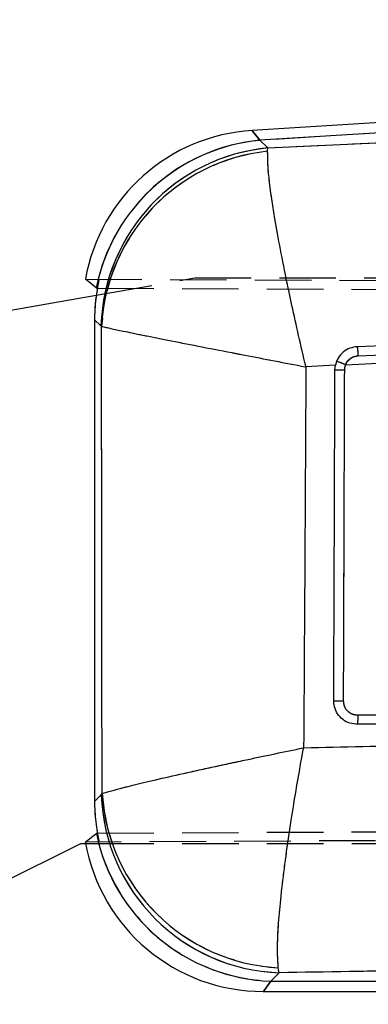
# Model space of a CAD drawing. Extents: x 49 to 390, y 18 to 272.
# Tile 14 of 36: x 247 to 255, y 233 to 255. Entities that reach past the tile are written whole.
import ezdxf

# ---------------------------------------------------------------- set-up
doc = ezdxf.new("R2010")
doc.units = 0
doc.linetypes.add('HIDDEN', pattern=[1.905, 1.27, -0.635])
doc.layers.get('0').update_dxf_attribs({"linetype": 'CONTINUOUS'})
doc.styles.add('SLDTEXTSTYLE0', font='TXT', dxfattribs={"width": 0.75})
doc.dimstyles.new('SLDDIMSTYLE1', dxfattribs={"dimtxt": 3.5, "dimasz": 3.302, "dimexe": 0, "dimexo": 0.0625, "dimgap": 0.875, "dimtad": 1, "dimdec": 0, "dimrnd": 1e-09, "dimzin": 12, "dimtxsty": 'SLDTEXTSTYLE0', "dimsah": 1, "dimcen": 0.09, "dimazin": 3, "dimtfac": 1, "dimtofl": 0, "dimtmove": 0, "dimatfit": 3, "dimtolj": 1, "dimtzin": 12})

# ---------------------------------------------------------------- blocks, each defined once
blk = doc.blocks.new('_D_1')
at = {"color": 179, "linetype": 'CONTINUOUS'}
for p, q in [((287.42, 254.86), (324.957, 254.86)), ((323.957, 254.86), (323.957, 212.477)), ((222.38, 212.477), (324.957, 212.477))]:
    blk.add_line(p, q, dxfattribs=at)
for points in [[(323.957, 254.86), (323.449, 251.558), (324.465, 251.558)], [(323.957, 212.477), (324.465, 215.779), (323.449, 215.779)]]:
    blk.add_solid(points, dxfattribs=at)
at = {"color": 179, "linetype": 'CONTINUOUS', "insert": (319.445, 228.199, 0.1), "char_height": 3.5, "attachment_point": 1, "rotation": 90, "style": 'SLDTEXTSTYLE0'}
blk.add_mtext('42', dxfattribs=at)
blk = doc.blocks.new('_D_2')
at = {"color": 179, "linetype": 'CONTINUOUS'}
for p, q in [((101.402, 232.939), (101.402, 268.588)), ((309.203, 243.436), (309.203, 268.588)), ((309.203, 267.588), (101.402, 267.588))]:
    blk.add_line(p, q, dxfattribs=at)
for points in [[(101.402, 267.588), (104.704, 267.08), (104.704, 268.096)], [(309.203, 267.588), (305.901, 268.096), (305.901, 267.08)]]:
    blk.add_solid(points, dxfattribs=at)
at = {"color": 179, "linetype": 'CONTINUOUS', "insert": (188.915, 272.1, 0.1), "char_height": 3.5, "attachment_point": 1, "style": 'SLDTEXTSTYLE0'}
blk.add_mtext('208', dxfattribs=at)

msp = doc.modelspace()

# ---------------------------------------------------------------- linework, layer by layer
at = {"color": 7, "linetype": 'CONTINUOUS'}
for p, q in [((286.42, 254.8597), (252.3459, 252.7619)), ((286.4342, 254.6294), (252.5189, 252.5414)), ((252.7024, 252.3691), (286.192, 253.9569)), ((252.5193, 252.541), (252.7024, 252.3691)), ((252.6956, 252.2944), (252.7024, 252.3691)), ((248.8433, 249.2302), (248.5986, 249.4229)), ((248.844, 249.23), (248.8433, 249.2302)), ((242.1622, 247.8857), (248.8433, 249.0638)), ((248.9498, 248.3782), (248.8061, 248.5131)), ((248.8061, 248.5131), (248.8061, 237.6972)), ((248.9623, 248.3639), (248.9498, 248.3782)), ((254.4498, 247.5021), (267.4326, 248.1857)), ((254.7335, 247.7036), (267.4326, 248.1857)), ((254.2193, 247.4897), (253.5558, 247.4541)), ((254.2089, 247.389), (254.2193, 247.4897)), ((254.2455, 247.5781), (254.2193, 247.4897)), ((280.6621, 239.5283), (254.7039, 239.4285)), ((254.7039, 239.4285), (254.6754, 239.4292)), ((248.8061, 237.6972), (248.9565, 237.8476)), ((248.9565, 237.8476), (248.9744, 237.8707)), ((248.8362, 236.9713), (248.8453, 236.9784)), ((248.5075, 236.754), (242.1622, 233.5903)), ((248.5075, 236.754), (248.8697, 236.754)), ((252.9548, 233.8493), (252.9347, 233.9628)), ((252.9548, 233.8493), (252.765, 233.6595)), ((252.765, 233.6595), (277.708, 233.6595)), ((252.5954, 233.4282), (277.708, 233.4282))]:
    msp.add_line(p, q, dxfattribs=at)
at = {"color": 7, "linetype": 'HIDDEN'}
for p, q in [((286.4342, 254.6294), (252.5189, 252.5414)), ((252.7024, 252.3691), (286.192, 253.9569)), ((252.5193, 252.541), (252.7024, 252.3691)), ((252.6956, 252.2944), (252.7024, 252.3691)), ((248.5986, 249.4229), (293.7593, 249.2263)), ((248.8433, 249.0638), (251.0561, 249.454)), ((251.0561, 249.454), (286.5527, 249.454)), ((248.8679, 249.2212), (294.1897, 249.0378)), ((248.9498, 248.3782), (248.8061, 248.5131)), ((248.9623, 248.3639), (248.9498, 248.3782)), ((254.4498, 247.5021), (267.4326, 248.1857)), ((254.7335, 247.7036), (267.4326, 248.1857)), ((254.2803, 247.6495), (254.2455, 247.5781)), ((254.2193, 247.4897), (253.5558, 247.4541)), ((248.8061, 237.6972), (248.9565, 237.8476)), ((248.9565, 237.8476), (248.9744, 237.8707)), ((302.7458, 237.0207), (248.5968, 236.785)), ((248.8681, 236.9867), (302.8319, 237.2051)), ((248.5968, 236.785), (248.8362, 236.9713)), ((248.8697, 236.754), (286.5527, 236.754)), ((252.9548, 233.8493), (252.9347, 233.9628)), ((252.9548, 233.8493), (252.765, 233.6595)), ((252.765, 233.6595), (277.708, 233.6595))]:
    msp.add_line(p, q, dxfattribs=at)
at = {"color": 8, "linetype": 'CONTINUOUS', "flags": 128}
for points in [[(252.5189, 252.5414), (252.3652, 252.7373), (252.3459, 252.7619)], [(252.5954, 233.4282), (252.6143, 233.454), (252.765, 233.6595)]]:
    msp.add_lwpolyline(points, dxfattribs=at)
at = {"color": 7, "linetype": 'HIDDEN', "flags": 128}
for points in [[(252.3459, 252.7619), (252.3652, 252.7373), (252.5189, 252.5414)], [(252.765, 233.6595), (252.6143, 233.454), (252.5954, 233.4282)]]:
    msp.add_lwpolyline(points, dxfattribs=at)
at = {"color": 7, "linetype": 'CONTINUOUS', "flags": 128}
msp.add_lwpolyline([(267.4092, 248.3924), (267.0365, 248.3782), (265.4189, 248.3165), (258.9487, 248.0694), (254.7109, 247.9072)], dxfattribs=at)
at = {"color": 7, "linetype": 'CONTINUOUS'}
for centre, radius, start, end in [((252.5954, 248.7096), 4.06, 93.44106, 169.87265), ((252.9095, 248.4122), 4.1476, 95.40355, 168.62471), ((252.9102, 248.4117), 4.1477, 95.40677, 168.62185), ((253.0906, 248.2444), 4.1429, 95.37619, 178.14924), ((253.1279, 248.1455), 4.1714, 95.94956, 176.99817), ((253.3462, 244.8481), 2.8743, 67.4223, 71.76755), ((254.4326, 258.0243), 10.6377, 268.79516, 269.97237), ((253.0994, 237.9921), 4.1454, 181.99802, 268.002), ((253.1509, 238.1426), 4.1854, 183.72521, 267.03811), ((252.9124, 237.8076), 4.1507, 191.52418, 267.96583), ((252.5954, 237.4882), 4.06, 189.95461, 270.06331)]:
    msp.add_arc(centre, radius, start, end, dxfattribs=at)
at = {"color": 7, "linetype": 'HIDDEN'}
for centre, radius, start, end in [((252.9097, 248.4117), 4.1481, 95.40587, 165.90949), ((252.9104, 248.4113), 4.1482, 95.40912, 165.90337), ((253.0906, 248.2444), 4.1429, 95.37619, 178.14924), ((253.1279, 248.1455), 4.1714, 95.94956, 176.99817), ((253.3462, 244.8481), 2.8743, 67.4223, 71.76755), ((253.0994, 237.9921), 4.1454, 181.99802, 268.002), ((253.1509, 238.1426), 4.1854, 183.72521, 267.03811), ((252.9126, 237.8082), 4.1513, 194.25054, 267.96269)]:
    msp.add_arc(centre, radius, start, end, dxfattribs=at)
at = {"color": 7, "linetype": 'CONTINUOUS'}
for centre, major_axis, ratio, start_param, end_param in [((263.5147, 253.56), (11.1643, 0.7093), 0.175747, 3.3047405, 3.3049597), ((252.9255, 248.3994), (3.0062, -2.8956), 0.9727093, 3.7210154, 3.8944372), ((251.4287, 249.805), (8.5894, -2.7677), 0.153481, 4.4565265, 4.4594413), ((252.9255, 237.8183), (2.9187, 2.9938), 0.9710246, 2.358201, 2.5319393), ((251.5647, 236.4575), (7.9197, 2.4343), 0.163833, 1.8674623, 1.8705203)]:
    msp.add_ellipse(centre, major_axis=major_axis, ratio=ratio, start_param=start_param, end_param=end_param, dxfattribs=at)
at = {"color": 7, "linetype": 'HIDDEN'}
for centre, major_axis, ratio, start_param, end_param in [((263.5147, 253.56), (11.1643, 0.7093), 0.175747, 3.3047405, 3.3049597), ((252.9255, 248.3994), (3.0062, -2.8956), 0.9727093, 3.6710675, 3.8944372), ((252.9255, 237.8183), (2.9187, 2.9938), 0.9710246, 2.358201, 2.5818215)]:
    msp.add_ellipse(centre, major_axis=major_axis, ratio=ratio, start_param=start_param, end_param=end_param, dxfattribs=at)
at = {"color": 7, "linetype": 'CONTINUOUS'}
for points, knots in [([(253.5558, 247.4541), (253.5547, 247.4589), (253.4435, 247.9237), (253.3129, 248.4962), (253.0824, 249.5736), (252.8724, 250.6542), (252.7028, 251.772), (252.6979, 252.1258), (252.6956, 252.2944)], [0, 0, 0, 0, 0.00218936, 0.21325608, 0.26096793, 0.52127454, 0.77197804, 1, 1, 1, 1]), ([(248.9744, 237.8707), (248.9721, 239.6224), (248.9676, 243.1202), (248.964, 246.6179), (248.9623, 248.3639)], [0, 0, 0, 0, 0.5008309, 1, 1, 1, 1]), ([(248.9623, 248.3639), (249.0961, 248.3338), (249.3769, 248.2705), (250.4103, 248.062), (251.4528, 247.8579), (252.5122, 247.6532), (253.0828, 247.544), (253.551, 247.455), (253.5558, 247.4541)], [0, 0, 0, 0, 0.2280192, 0.4787226, 0.7390195, 0.7867429, 0.9978108, 1, 1, 1, 1]), ([(254.7109, 247.9072), (254.6541, 247.8995), (254.539, 247.884), (254.3872, 247.7905), (254.2913, 247.6798), (254.2564, 247.6023), (254.2455, 247.5781)], [0, 0, 0, 0, 0.2842058, 0.5759958, 0.8678196, 1, 1, 1, 1]), ([(254.7337, 247.7037), (254.7324, 247.7304), (254.7298, 247.784), (254.7233, 247.8517), (254.7166, 247.8953), (254.7126, 247.9035), (254.7108, 247.9072)], [0, 0, 0, 0, 0.2645291, 0.5290568, 0.7935834, 1, 1, 1, 1]), ([(254.4498, 247.5021), (254.4558, 247.5157), (254.4764, 247.562), (254.5331, 247.6296), (254.6261, 247.6888), (254.6977, 247.6987), (254.7335, 247.7036)], [0, 0, 0, 0, 0.1212748, 0.4134912, 0.7070893, 1, 1, 1, 1]), ([(253.5558, 247.4541), (253.548, 246.0222), (253.5326, 243.1711), (253.5139, 240.32), (253.5045, 238.9008)], [0, 0, 0, 0, 0.50223303, 1, 1, 1, 1]), ([(254.4275, 247.3866), (254.4305, 247.4211), (254.434, 247.4607), (254.448, 247.4974), (254.4498, 247.5021)], [0, 0, 0, 0, 0.8727243, 1, 1, 1, 1]), ([(254.182, 239.9514), (254.1824, 240.0867), (254.1849, 240.7634), (254.1939, 243.2425), (254.2024, 245.5864), (254.2089, 247.389)], [0, 0, 0, 0, 0.0545862, 0.272931, 1, 1, 1, 1]), ([(254.4023, 239.9491), (254.4028, 240.0844), (254.4051, 240.7611), (254.4134, 243.2402), (254.4214, 245.5841), (254.4275, 247.3866)], [0, 0, 0, 0, 0.05458654, 0.27293275, 1, 1, 1, 1]), ([(254.6754, 239.4292), (254.6171, 239.4381), (254.5005, 239.4559), (254.3491, 239.5544), (254.2384, 239.6935), (254.1877, 239.8346), (254.1834, 239.9223), (254.182, 239.9514)], [0, 0, 0, 0, 0.2226232, 0.4452345, 0.6676392, 0.8896763, 1, 1, 1, 1]), ([(254.4023, 239.9491), (254.3883, 239.9491), (254.3601, 239.9492), (254.3187, 239.9493), (254.2802, 239.9495), (254.2461, 239.9498), (254.218, 239.9502), (254.197, 239.9506), (254.1857, 239.951), (254.1829, 239.9512), (254.182, 239.9513)], [0, 0, 0, 0, 0.1325174, 0.2650251, 0.3975379, 0.5300583, 0.6625664, 0.7950829, 0.9275951, 1, 1, 1, 1]), ([(254.7223, 239.6296), (254.6986, 239.6311), (254.6392, 239.6349), (254.5495, 239.6731), (254.4683, 239.7453), (254.413, 239.8411), (254.4059, 239.9132), (254.4023, 239.9491)], [0, 0, 0, 0, 0.1418488, 0.3564571, 0.5704813, 0.7858722, 1, 1, 1, 1]), ([(280.6791, 239.7242), (274.6732, 239.702), (266.0202, 239.67), (257.3689, 239.6391), (254.7223, 239.6296)], [0, 0, 0, 0, 0.6940824, 1, 1, 1, 1]), ([(254.7223, 239.6296), (254.7222, 239.6089), (254.7219, 239.5717), (254.7197, 239.517), (254.7161, 239.4702), (254.7106, 239.4352), (254.7065, 239.4307), (254.7045, 239.4285)], [0, 0, 0, 0, 0.1963135, 0.3521507, 0.5680999, 0.7840501, 1, 1, 1, 1]), ([(253.5045, 238.9008), (255.2762, 238.9429), (263.193, 239.1306), (271.113, 239.2852), (277.2606, 239.4051)], [0, 0, 0, 0, 0.22378, 1, 1, 1, 1]), ([(248.9744, 237.8707), (249.1077, 237.9109), (249.3891, 237.9957), (250.2507, 238.1999), (251.1419, 238.3997), (251.76, 238.5342), (252.5332, 238.6993), (253.0761, 238.8128), (253.4998, 238.8999), (253.5045, 238.9008)], [0, 0, 0, 0, 0.2294736, 0.4846431, 0.6166438, 0.7486553, 0.8049523, 0.9977969, 1, 1, 1, 1]), ([(252.9347, 233.9628), (252.9236, 234.1453), (252.9001, 234.5308), (252.9852, 235.5011), (253.1054, 236.4619), (253.2003, 237.1127), (253.3276, 237.9154), (253.4242, 238.4692), (253.5036, 238.896), (253.5045, 238.9008)], [0, 0, 0, 0, 0.2294853, 0.4846538, 0.6166803, 0.7487174, 0.8049556, 0.9977963, 1, 1, 1, 1]), ([(277.708, 234.2413), (271.5647, 234.1456), (263.3125, 234.0171), (255.063, 233.8835), (252.9548, 233.8493)], [0, 0, 0, 0, 0.7444506, 1, 1, 1, 1])]:
    msp.add_open_spline(points, degree=3, knots=knots, dxfattribs=at)
at = {"color": 7, "linetype": 'HIDDEN'}
for points, knots in [([(253.5558, 247.4541), (253.5547, 247.4589), (253.4435, 247.9237), (253.3129, 248.4962), (253.0824, 249.5736), (252.8724, 250.6542), (252.7028, 251.772), (252.6979, 252.1258), (252.6956, 252.2944)], [0, 0, 0, 0, 0.00218936, 0.21325608, 0.26096793, 0.52127454, 0.77197804, 1, 1, 1, 1]), ([(248.9623, 248.3639), (249.0961, 248.3338), (249.3769, 248.2705), (250.4103, 248.062), (251.4528, 247.8579), (252.5122, 247.6532), (253.0828, 247.544), (253.551, 247.455), (253.5558, 247.4541)], [0, 0, 0, 0, 0.2280192, 0.4787226, 0.7390195, 0.7867429, 0.9978108, 1, 1, 1, 1]), ([(248.9744, 237.8707), (248.9721, 239.6224), (248.9676, 243.1202), (248.964, 246.6179), (248.9623, 248.3639)], [0, 0, 0, 0, 0.5008309, 1, 1, 1, 1]), ([(254.7335, 247.7036), (254.7323, 247.7304), (254.7298, 247.7839), (254.7235, 247.8517), (254.7168, 247.8953), (254.7128, 247.9036), (254.711, 247.9072)], [0, 0, 0, 0, 0.2645266, 0.5290532, 0.7935822, 1, 1, 1, 1]), ([(254.4498, 247.5021), (254.4558, 247.5157), (254.4764, 247.562), (254.5331, 247.6296), (254.6261, 247.6888), (254.6977, 247.6987), (254.7335, 247.7036)], [0, 0, 0, 0, 0.1212748, 0.4134912, 0.7070893, 1, 1, 1, 1]), ([(253.5558, 247.4541), (253.548, 246.0222), (253.5326, 243.1711), (253.5139, 240.32), (253.5045, 238.9008)], [0, 0, 0, 0, 0.50223303, 1, 1, 1, 1]), ([(254.4275, 247.3866), (254.4305, 247.4211), (254.434, 247.4607), (254.448, 247.4974), (254.4498, 247.5021)], [0, 0, 0, 0, 0.8727243, 1, 1, 1, 1]), ([(254.4023, 239.9491), (254.4028, 240.0844), (254.4051, 240.7611), (254.4134, 243.2402), (254.4214, 245.5841), (254.4275, 247.3866)], [0, 0, 0, 0, 0.05458654, 0.27293275, 1, 1, 1, 1]), ([(254.7223, 239.6296), (254.6986, 239.6311), (254.6392, 239.6349), (254.5495, 239.6731), (254.4683, 239.7453), (254.413, 239.8411), (254.4059, 239.9132), (254.4023, 239.9491)], [0, 0, 0, 0, 0.1418488, 0.3564571, 0.5704813, 0.7858722, 1, 1, 1, 1]), ([(280.6791, 239.7242), (274.6732, 239.702), (266.0202, 239.67), (257.3689, 239.6391), (254.7223, 239.6296)], [0, 0, 0, 0, 0.6940824, 1, 1, 1, 1]), ([(253.5045, 238.9008), (255.2762, 238.9429), (263.193, 239.1306), (271.113, 239.2852), (277.2606, 239.4051)], [0, 0, 0, 0, 0.22378, 1, 1, 1, 1]), ([(248.9744, 237.8707), (249.1077, 237.9109), (249.3891, 237.9957), (250.2507, 238.1999), (251.1419, 238.3997), (251.76, 238.5342), (252.5332, 238.6993), (253.0761, 238.8128), (253.4998, 238.8999), (253.5045, 238.9008)], [0, 0, 0, 0, 0.2294736, 0.4846431, 0.6166438, 0.7486553, 0.8049523, 0.9977969, 1, 1, 1, 1]), ([(252.9347, 233.9628), (252.9236, 234.1453), (252.9001, 234.5308), (252.9852, 235.5011), (253.1054, 236.4619), (253.2003, 237.1127), (253.3276, 237.9154), (253.4242, 238.4692), (253.5036, 238.896), (253.5045, 238.9008)], [0, 0, 0, 0, 0.2294853, 0.4846538, 0.6166803, 0.7487174, 0.8049556, 0.9977963, 1, 1, 1, 1]), ([(277.708, 234.2413), (271.5647, 234.1456), (263.3125, 234.0171), (255.063, 233.8835), (252.9548, 233.8493)], [0, 0, 0, 0, 0.7444506, 1, 1, 1, 1])]:
    msp.add_open_spline(points, degree=3, knots=knots, dxfattribs=at)

# ---------------------------------------------------------------- dimensions: what is measured, and where the dimension line sits
at = {"color": 179, "linetype": 'CONTINUOUS'}
dim = msp.add_linear_dim(base=(101.4022, 267.5882), p1=(309.2026, 242.4361), p2=(101.4022, 231.9393), dimstyle='SLDDIMSTYLE1', dxfattribs=at)
dim.commit()
dim.dimension.update_dxf_attribs({"geometry": '_D_2', "text_midpoint": (194.2159, 267.5882), "dimtype": 160})
dim = msp.add_linear_dim(base=(323.957, 212.4774), p1=(286.42, 254.8597), p2=(221.38, 212.4774), angle=90, dimstyle='SLDDIMSTYLE1', dxfattribs=at)
dim.commit()
dim.dimension.update_dxf_attribs({"geometry": '_D_1', "text_midpoint": (323.957, 232.207), "dimtype": 160})

doc.saveas('drawing.dxf')
